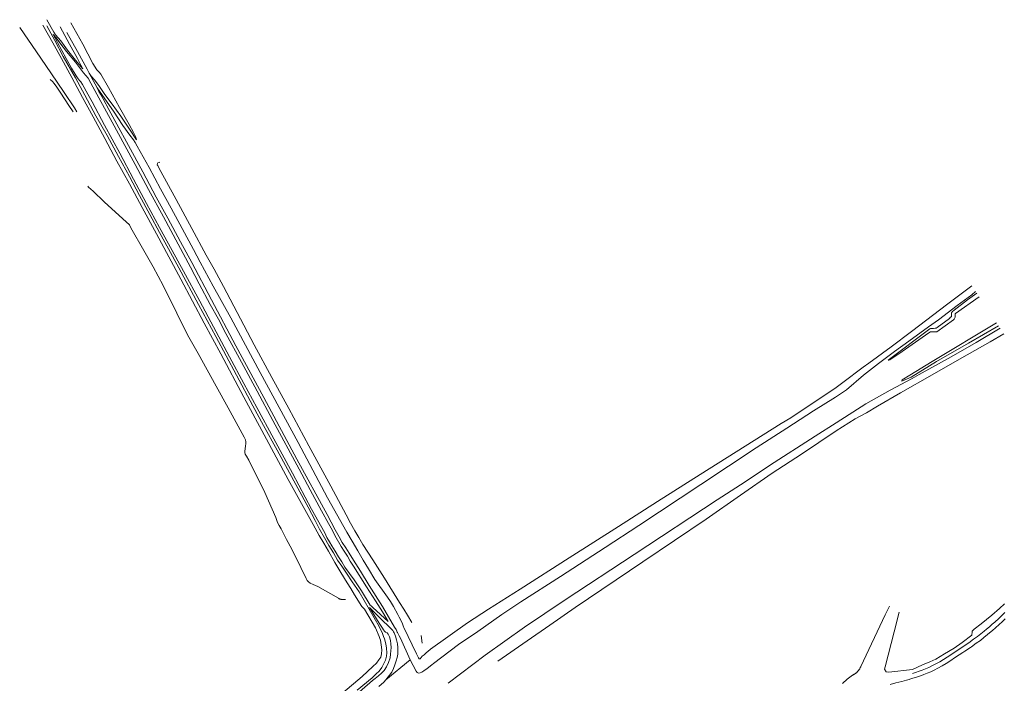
# Model space of a CAD drawing. Header units: metres. Extents: x 66374 to 71914, y 405953 to 412623.
# Tile 39 of 42: x 69909 to 71225, y 411737 to 412623. Entities that reach past the tile are written whole.
import ezdxf

# ---------------------------------------------------------------- set-up
doc = ezdxf.new("R2010")
doc.units = ezdxf.units.M
doc.layers.add('2013-05-24_onderlegger_OVLIJNOBJ', color=252, linetype='Continuous', lineweight=0)

msp = doc.modelspace()

# ---------------------------------------------------------------- linework, layer by layer
at = {"layer": '2013-05-24_onderlegger_OVLIJNOBJ'}
for p, q in [((69954.44, 412606.24), (69945.26, 412623)), ((69908.85, 412612.73), (69931.22, 412580.28)), ((69953.14, 412592.26), (69939.98, 412615.75)), ((69955.62, 412595.36), (69945.12, 412615.03)), ((69963.11, 412613.67), (69975.44, 412590.22)), ((69976.99, 412618.6), (69993.12, 412590.21)), ((69957.42, 412598.72), (69953.74, 412603.12)), ((69953.74, 412603.12), (69970.96, 412571.12)), ((69956.75, 412602.74), (69954.44, 412606.24)), ((69966.96, 412573.91), (69955.62, 412595.36)), ((69963.64, 412594.78), (69956.75, 412602.74)), ((69962.52, 412591.98), (69957.42, 412598.72)), ((69972.93, 412582.45), (69963.64, 412594.78)), ((69971.86, 412606.12), (69986.1, 412580.55)), ((69931.22, 412580.28), (69950.51, 412551.98)), ((69964.81, 412571.29), (69953.14, 412592.26)), ((69971.49, 412580.47), (69962.52, 412591.98)), ((69983.28, 412566.22), (69971.49, 412580.47)), ((69983.6, 412569.06), (69972.93, 412582.45)), ((69975.44, 412590.22), (69985.97, 412571.12)), ((69986.1, 412580.55), (69998.84, 412557.09)), ((69993.12, 412590.21), (70006.61, 412564.45)), ((69978.4, 412545.65), (69964.81, 412571.29)), ((69983.32, 412545.25), (69966.96, 412573.91)), ((69970.96, 412571.12), (69978.09, 412558.3)), ((69993.06, 412557.5), (69983.6, 412569.06)), ((69985.97, 412571.12), (69990.59, 412562.18)), ((69978.09, 412558.3), (69984.14, 412547.93)), ((69993.93, 412552.2), (69983.28, 412566.22)), ((69990.59, 412562.18), (69993.06, 412557.5)), ((69998.84, 412557.09), (70001.53, 412551.53)), ((70006.61, 412564.45), (70011.94, 412555.95)), ((70011.94, 412555.95), (70015.2, 412552.94)), ((69949.63, 412542.99), (69952.68, 412540.5)), ((69950.51, 412551.98), (69968.45, 412525.74)), ((69992.94, 412519.03), (69978.4, 412545.65)), ((69995.86, 412522.06), (69983.32, 412545.25)), ((69984.14, 412547.93), (69986.9, 412543.85)), ((69986.9, 412543.85), (69989.31, 412541.37)), ((69989.31, 412541.37), (69990.74, 412539.95)), ((69997.21, 412548.39), (69993.93, 412552.2)), ((70000.23, 412544.93), (69997.21, 412548.39)), ((70004.1, 412538.13), (70000.23, 412544.93)), ((70001.53, 412551.53), (70012.19, 412531.83)), ((70004.57, 412547.48), (70001.53, 412551.53)), ((70008.7, 412542.49), (70004.57, 412547.48)), ((70014.75, 412535.22), (70008.7, 412542.49)), ((70015.2, 412552.94), (70017.21, 412550.08)), ((70017.21, 412550.08), (70027.48, 412532.67)), ((69952.68, 412540.5), (69954.86, 412537.73)), ((69954.86, 412537.73), (69958.66, 412533.02)), ((69958.66, 412533.02), (69963.9, 412524.81)), ((69990.74, 412539.95), (69992.66, 412536.42)), ((69992.66, 412536.42), (70000, 412523.54)), ((70014.5, 412518.83), (70004.1, 412538.13)), ((70014.71, 412527.18), (70012.19, 412531.83)), ((70022.53, 412517.24), (70012.19, 412531.83)), ((70022.69, 412523.19), (70014.75, 412535.22)), ((70027.48, 412532.67), (70042.35, 412505.52)), ((69963.9, 412524.81), (69974.71, 412508.4)), ((69968.45, 412525.74), (69982.11, 412505.11)), ((70006.88, 412493.08), (69992.94, 412519.03)), ((70010.39, 412494.39), (69995.86, 412522.06)), ((70000, 412523.54), (70005.73, 412513.46)), ((70032.58, 412486.06), (70014.5, 412518.83)), ((70016.63, 412523.59), (70014.71, 412527.18)), ((70020.23, 412517.1), (70016.63, 412523.59)), ((70028.03, 412502.96), (70020.23, 412517.1)), ((70034.38, 412500.66), (70022.53, 412517.24)), ((70032.38, 412510.2), (70022.69, 412523.19)), ((69974.71, 412508.4), (69980.51, 412500)), ((69982.11, 412505.11), (69985.21, 412500)), ((70005.73, 412513.46), (70022.3, 412482.09)), ((70038.5, 412483.55), (70028.03, 412502.96)), ((70043.85, 412493.96), (70032.38, 412510.2)), ((70042.35, 412505.52), (70055.07, 412482.99)), ((70022.78, 412464.25), (70006.88, 412493.08)), ((70025.67, 412468.26), (70010.39, 412494.39)), ((70046.56, 412481.89), (70034.38, 412500.66)), ((70056.62, 412475.55), (70043.85, 412493.96)), ((70022.3, 412482.09), (70042.61, 412444.71)), ((70049.16, 412454.85), (70032.58, 412486.06)), ((70054.12, 412454.91), (70038.5, 412483.55)), ((70056.08, 412468.78), (70046.56, 412481.89)), ((70055.07, 412482.99), (70061.06, 412472.32)), ((70064.92, 412462.55), (70056.62, 412475.55)), ((70038.63, 412434.05), (70022.78, 412464.25)), ((70040.79, 412440.16), (70025.67, 412468.26)), ((70061.14, 412462.41), (70056.08, 412468.78)), ((70061.06, 412472.32), (70063.93, 412465.96)), ((70063.09, 412458.93), (70061.14, 412462.41)), ((70063.93, 412465.96), (70064.92, 412462.55)), ((70063.09, 412429.79), (70049.16, 412454.85)), ((70073.25, 412419.67), (70054.12, 412454.91)), ((70065.85, 412453.89), (70063.09, 412458.93)), ((70081.89, 412425.71), (70065.85, 412453.89)), ((70055.69, 412413.38), (70040.79, 412440.16)), ((70042.61, 412444.71), (70061.04, 412410.18)), ((70055.59, 412403.94), (70038.63, 412434.05)), ((70081.13, 412396.19), (70063.09, 412429.79)), ((70096.94, 412396.9), (70081.89, 412425.71)), ((70092.79, 412429.18), (70092.88, 412430.75)), ((70092.79, 412429.18), (70093.39, 412428.11)), ((70092.88, 412430.75), (70093.66, 412431.84)), ((70093.39, 412428.11), (70094.81, 412425.19)), ((70093.66, 412431.84), (70095.03, 412432.47)), ((70094.81, 412425.19), (70117.79, 412382.85)), ((70095.03, 412432.47), (70096.01, 412432.64)), ((70069.11, 412388.32), (70055.69, 412413.38)), ((70061.04, 412410.18), (70078.38, 412377.68)), ((70091.21, 412386.18), (70073.25, 412419.67)), ((70000, 412400.76), (70000.91, 412399.45)), ((70000.91, 412399.45), (70006.96, 412394.03)), ((70072.51, 412372.03), (70055.59, 412403.94)), ((70100.94, 412359.66), (70081.13, 412396.19)), ((70111.33, 412371.28), (70096.94, 412396.9)), ((70006.96, 412394.03), (70021.89, 412379.95)), ((70082.77, 412362.99), (70069.11, 412388.32)), ((70106.74, 412357.87), (70091.21, 412386.18)), ((70117.79, 412382.85), (70138.86, 412344.2)), ((70021.89, 412379.95), (70042, 412361.63)), ((70091.77, 412337.1), (70072.51, 412372.03)), ((70078.38, 412377.68), (70095.9, 412345.66)), ((70125.87, 412343.95), (70111.33, 412371.28)), ((70042, 412361.63), (70051.09, 412353.24)), ((70095.85, 412338.97), (70082.77, 412362.99)), ((70120.62, 412323.09), (70100.94, 412359.66)), ((70123.92, 412326.37), (70106.74, 412357.87)), ((70051.09, 412353.24), (70055.45, 412348.89)), ((70055.45, 412348.89), (70057.53, 412345.14)), ((70057.53, 412345.14), (70074.82, 412314.82)), ((70095.9, 412345.66), (70112.54, 412314.9)), ((70141.08, 412316.28), (70125.87, 412343.95)), ((70138.86, 412344.2), (70158.11, 412308.69)), ((70107.95, 412306.31), (70091.77, 412337.1)), ((70107.84, 412316.75), (70095.85, 412338.97)), ((70137.23, 412292.45), (70120.62, 412323.09)), ((70138.73, 412298.71), (70123.92, 412326.37)), ((70074.82, 412314.82), (70087.03, 412293.01)), ((70121.4, 412291.62), (70107.84, 412316.75)), ((70124.32, 412276.49), (70107.95, 412306.31)), ((70112.54, 412314.9), (70127.6, 412287.14)), ((70150.23, 412299.08), (70141.08, 412316.28)), ((70158.11, 412308.69), (70168.7, 412289.78)), ((70087.03, 412293.01), (70100.65, 412267.9)), ((70147.92, 412242.69), (70121.4, 412291.62)), ((70148.87, 412270.01), (70137.23, 412292.45)), ((70165.09, 412249.01), (70138.73, 412298.71)), ((70167.61, 412267.02), (70150.23, 412299.08)), ((70127.6, 412287.14), (70149.4, 412246.91)), ((70168.7, 412289.78), (70181.2, 412266.56)), ((70100.65, 412267.9), (70118.75, 412231.08)), ((70155.59, 412217.47), (70124.32, 412276.49)), ((70163.53, 412242.78), (70148.87, 412270.01)), ((70190.9, 412224.69), (70167.61, 412267.02)), ((70181.2, 412266.56), (70222.36, 412188.84)), ((71181.32, 412267.38), (71149.42, 412243.54)), ((71159.42, 412230.7), (71190.98, 412253.03)), ((71161.54, 412241.13), (71181.09, 412255.56)), ((71187.9, 412257.61), (71175.59, 412248.65)), ((71181.09, 412255.56), (71186.37, 412259.88)), ((70170.76, 412199.83), (70147.92, 412242.69)), ((70149.4, 412246.91), (70168, 412212.73)), ((70174.48, 412222.98), (70163.53, 412242.78)), ((70197.88, 412187.44), (70165.09, 412249.01)), ((71149.42, 412243.54), (71100.68, 412206.69)), ((71136.57, 412222.22), (71161.54, 412241.13)), ((71175.59, 412248.65), (71157.69, 412235.11)), ((70118.75, 412231.08), (70133.01, 412202.26)), ((71152.49, 412225.07), (71151.28, 412224.06)), ((71153.92, 412226.66), (71152.49, 412225.07)), ((71154.11, 412228.16), (71153.92, 412226.66)), ((71154.14, 412231.57), (71153.99, 412230.71)), ((71153.99, 412230.71), (71154.06, 412228.64)), ((71154.06, 412228.64), (71154.11, 412228.16)), ((71155.46, 412233.35), (71154.14, 412231.57)), ((71157.69, 412235.11), (71155.46, 412233.35)), ((71158.17, 412223.97), (71159.17, 412225.9)), ((71158.86, 412228.58), (71158.89, 412229.99)), ((71159.09, 412227.33), (71158.86, 412228.58)), ((71158.89, 412229.99), (71159.42, 412230.7)), ((71159.17, 412225.9), (71159.09, 412227.33)), ((70177.82, 412176.56), (70155.59, 412217.47)), ((70168, 412212.73), (70189.28, 412172.75)), ((70184.51, 412203.83), (70174.48, 412222.98)), ((70230, 412151.71), (70190.9, 412224.69)), ((71096.9, 412193.85), (71123.31, 412212.58)), ((71123.31, 412212.58), (71136.57, 412222.22)), ((71128.27, 412166.54), (71214.42, 412218.19)), ((71135.13, 412211.89), (71133.4, 412211.14)), ((71134.62, 412206.33), (71156.89, 412222.06)), ((71151.28, 412224.06), (71135.13, 412211.89)), ((71156.89, 412222.06), (71157.86, 412223.13)), ((71157.86, 412223.13), (71158.17, 412223.97)), ((71217.04, 412214.3), (71176.66, 412191.07)), ((70133.01, 412202.26), (70147.24, 412177.13)), ((70198.49, 412148.34), (70170.76, 412199.83)), ((70205.26, 412165.67), (70184.51, 412203.83)), ((71125.11, 412210.01), (71069.63, 412168.46)), ((71100.68, 412206.69), (71073.43, 412186.24)), ((71088.36, 412179.8), (71123.6, 412204.89)), ((71123.6, 412204.89), (71126.13, 412206.26)), ((71125.97, 412210.52), (71125.11, 412210.01)), ((71128.71, 412210.75), (71125.97, 412210.52)), ((71126.13, 412206.26), (71128.45, 412206.22)), ((71128.45, 412206.22), (71130.32, 412205.91)), ((71130.17, 412210.7), (71128.71, 412210.75)), ((71132.43, 412210.97), (71130.17, 412210.7)), ((71130.32, 412205.91), (71132.53, 412206.02)), ((71133.4, 412211.14), (71132.43, 412210.97)), ((71132.53, 412206.02), (71134.62, 412206.33)), ((71187.14, 412191.94), (71219.36, 412210.84)), ((71205.67, 412192.7), (71224.24, 412203.59)), ((70235.17, 412118.31), (70197.88, 412187.44)), ((70222.36, 412188.84), (70245.86, 412144.92)), ((71073.43, 412186.24), (71043.55, 412164.42)), ((71077.86, 412179.88), (71096.9, 412193.85)), ((71176.66, 412191.07), (71134.16, 412166.54)), ((71153.63, 412172.84), (71187.14, 412191.94)), ((71164.91, 412169.56), (71205.67, 412192.7)), ((70147.24, 412177.13), (70171.45, 412133.62)), ((70208.32, 412118.81), (70177.82, 412176.56)), ((70189.28, 412172.75), (70208.41, 412137.19)), ((71056.59, 412163.86), (71077.86, 412179.88)), ((71071.81, 412168.68), (71088.36, 412179.8)), ((71110.78, 412149.04), (71153.63, 412172.84)), ((70226.27, 412126.84), (70205.26, 412165.67)), ((71043.55, 412164.42), (71036.26, 412158.91)), ((71036.59, 412148.16), (71056.59, 412163.86)), ((71069.63, 412168.46), (71070.27, 412168.49)), ((71070.27, 412168.49), (71071.81, 412168.68)), ((71098.64, 412148.23), (71128.27, 412166.54)), ((71134.16, 412166.54), (71100.2, 412145.79)), ((71128.37, 412148.62), (71164.91, 412169.56)), ((70220.46, 412107.47), (70198.49, 412148.34)), ((70280.8, 412058.2), (70230, 412151.71)), ((71036.26, 412158.91), (71009, 412138.45)), ((71013.89, 412128.72), (71036.59, 412148.16)), ((71085.91, 412124.46), (71128.37, 412148.62)), ((71088.16, 412142.2), (71098.64, 412148.23)), ((71101.5, 412143.81), (71110.78, 412149.04)), ((70171.45, 412133.62), (70187.65, 412104.46)), ((70208.41, 412137.19), (70225.76, 412105.12)), ((70245.86, 412144.92), (70268.37, 412103.72)), ((71009, 412138.45), (71000, 412131.87)), ((71072.19, 412128.25), (71101.5, 412143.81)), ((71100.2, 412145.79), (71087.7, 412140.21)), ((71087.7, 412140.96), (71088.16, 412142.2)), ((71087.7, 412140.21), (71087.7, 412140.96)), ((70247.02, 412087.63), (70226.27, 412126.84)), ((70939.21, 412091.32), (71000, 412131.87)), ((70999.27, 412118.9), (71013.89, 412128.72)), ((71039.84, 412110.08), (71072.19, 412128.25)), ((71055.1, 412107.02), (71085.91, 412124.46)), ((70235.67, 412068.76), (70208.32, 412118.81)), ((70234.78, 412081.16), (70220.46, 412107.47)), ((70279.3, 412036.26), (70235.17, 412118.31)), ((70969.62, 412100.56), (70999.27, 412118.9)), ((71000, 412084.54), (71039.84, 412110.08)), ((71040.44, 412098.01), (71055.1, 412107.02)), ((70187.65, 412104.46), (70208.97, 412065.53)), ((70225.76, 412105.12), (70248.58, 412063.4)), ((70268.37, 412103.72), (70295.41, 412053.84)), ((70933.96, 412077.24), (70969.62, 412100.56)), ((71025.38, 412089.82), (71040.44, 412098.01)), ((70252.89, 412048.2), (70234.78, 412081.16)), ((70282.47, 412022.59), (70247.02, 412087.63)), ((70818.27, 412015.72), (70926.39, 412083.53)), ((70926.39, 412083.53), (70939.21, 412091.32)), ((71000, 412084.54), (70971.76, 412066.64)), ((71000, 412073.74), (71025.38, 412089.82)), ((70267.84, 412008.95), (70235.67, 412068.76)), ((70893.09, 412051.01), (70933.96, 412077.24)), ((71000, 412073.74), (70953.44, 412042.91)), ((70208.97, 412065.53), (70210.47, 412061.92)), ((70210.47, 412061.92), (70211.11, 412059.27)), ((70210.92, 412056.56), (70210.6, 412053.73)), ((70211.11, 412059.27), (70210.92, 412056.56)), ((70248.58, 412063.4), (70273.21, 412017.5)), ((70320.31, 411984.48), (70280.8, 412058.2)), ((70295.41, 412053.84), (70324.53, 412000)), ((70971.76, 412066.64), (70910.85, 412027.74)), ((70209.83, 412046.92), (70209.81, 412044.88)), ((70209.81, 412044.88), (70210.3, 412042.77)), ((70209.99, 412050.01), (70209.83, 412046.92)), ((70210.6, 412053.73), (70209.99, 412050.01)), ((70210.3, 412042.77), (70211.8, 412039.96)), ((70294.27, 411971.85), (70252.89, 412048.2)), ((70819.04, 412002.4), (70893.09, 412051.01)), ((70953.44, 412042.91), (70914.65, 412017.4)), ((70211.8, 412039.96), (70215.03, 412034.92)), ((70215.03, 412034.92), (70236.4, 411991.66)), ((70319.79, 411962.19), (70279.3, 412036.26)), ((70910.85, 412027.74), (70878.3, 412005.95)), ((70273.21, 412017.5), (70298.87, 411969.35)), ((70297.19, 411995.3), (70282.47, 412022.59)), ((70761.4, 411979.73), (70818.27, 412015.72)), ((70914.65, 412017.4), (70872, 411988.09)), ((70301.24, 411948.65), (70267.84, 412008.95)), ((70736.43, 411947.34), (70819.04, 412002.4)), ((70878.3, 412005.95), (70841, 411981.66)), ((70236.4, 411991.66), (70251, 411957.99)), ((70312.2, 411967.24), (70297.19, 411995.3)), ((70324.53, 412000), (70345.14, 411961.77)), ((70872, 411988.09), (70826.26, 411956.06)), ((70345.83, 411938.63), (70320.31, 411984.48)), ((70708.94, 411946.28), (70761.4, 411979.73)), ((70841, 411981.66), (70730.17, 411908.92)), ((70303.71, 411954.2), (70294.27, 411971.85)), ((70298.87, 411969.35), (70316.57, 411937.56)), ((70321.45, 411950.26), (70312.2, 411967.24)), ((70330.6, 411941.72), (70319.79, 411962.19)), ((70345.14, 411961.77), (70351.05, 411950.49)), ((70251, 411957.99), (70253.48, 411951.34)), ((70253.48, 411951.34), (70255.57, 411947.24)), ((70308.99, 411934.07), (70301.24, 411948.65)), ((70309.71, 411942.76), (70303.71, 411954.2)), ((70326.74, 411940.87), (70321.45, 411950.26)), ((70351.05, 411950.49), (70356.87, 411940.4)), ((70826.26, 411956.06), (70741.82, 411898.99)), ((70255.57, 411947.24), (70258.23, 411942.85)), ((70258.23, 411942.85), (70260.85, 411937.47)), ((70260.85, 411937.47), (70265.51, 411928.63)), ((70316.03, 411931.1), (70309.71, 411942.76)), ((70316.57, 411937.56), (70319.53, 411931.45)), ((70329.98, 411934.02), (70326.74, 411940.87)), ((70335.85, 411932.14), (70330.6, 411941.72)), ((70353, 411926.42), (70345.83, 411938.63)), ((70356.87, 411940.4), (70362.16, 411931.48)), ((70643.04, 411904.44), (70708.94, 411946.28)), ((70691.14, 411917.89), (70736.43, 411947.34)), ((70265.51, 411928.63), (70272.51, 411916.01)), ((70315.09, 411923.75), (70308.99, 411934.07)), ((70321.32, 411913.05), (70315.09, 411923.75)), ((70322, 411920.53), (70316.03, 411931.1)), ((70319.53, 411931.45), (70322.66, 411925.49)), ((70322.66, 411925.49), (70326.01, 411920.17)), ((70338.46, 411919.37), (70329.98, 411934.02)), ((70339.98, 411924.64), (70335.85, 411932.14)), ((70344.65, 411917.49), (70339.98, 411924.64)), ((70360.73, 411913.4), (70353, 411926.42)), ((70362.16, 411931.48), (70367.35, 411922.29)), ((70367.35, 411922.29), (70374, 411911.96)), ((70272.51, 411916.01), (70284.74, 411891.19)), ((70329.86, 411898.18), (70321.32, 411913.05)), ((70328.02, 411910.81), (70322, 411920.53)), ((70326.01, 411920.17), (70330.37, 411913.15)), ((70333.78, 411901.07), (70328.02, 411910.81)), ((70330.37, 411913.15), (70335.03, 411905.42)), ((70342.44, 411913.21), (70338.46, 411919.37)), ((70346.71, 411906.45), (70342.44, 411913.21)), ((70349.23, 411910.34), (70344.65, 411917.49)), ((70355.06, 411900.97), (70349.23, 411910.34)), ((70367.84, 411901.22), (70360.73, 411913.4)), ((70374, 411911.96), (70380.9, 411901.38)), ((70631.39, 411879.14), (70691.14, 411917.89)), ((70337.94, 411884.62), (70329.86, 411898.18)), ((70339.21, 411893.11), (70333.78, 411901.07)), ((70335.03, 411905.42), (70339.37, 411899.13)), ((70339.37, 411899.13), (70343.53, 411892.02)), ((70350.62, 411900.03), (70346.71, 411906.45)), ((70355.11, 411893.2), (70350.62, 411900.03)), ((70364.5, 411886.32), (70355.06, 411900.97)), ((70375.11, 411889.55), (70367.84, 411901.22)), ((70380.9, 411901.38), (70396.23, 411877.29)), ((70577.48, 411862.22), (70643.04, 411904.44)), ((70730.17, 411908.92), (70638.04, 411848.1)), ((70741.82, 411898.99), (70651.35, 411838.07)), ((70284.74, 411891.19), (70291.57, 411876.56)), ((70346.65, 411870.7), (70337.94, 411884.62)), ((70345.58, 411883.93), (70339.21, 411893.11)), ((70343.53, 411892.02), (70349.65, 411883.45)), ((70353.23, 411872.13), (70345.58, 411883.93)), ((70349.65, 411883.45), (70355.68, 411874.94)), ((70372.53, 411865.66), (70355.11, 411893.2)), ((70375.96, 411867.37), (70364.5, 411886.32)), ((70383.56, 411875.19), (70375.11, 411889.55)), ((70291.57, 411876.56), (70292.98, 411874.19)), ((70292.98, 411874.19), (70294.99, 411872.06)), ((70294.99, 411872.06), (70297.02, 411870.55)), ((70297.02, 411870.55), (70300.92, 411868.82)), ((70351.2, 411863.39), (70346.65, 411870.7)), ((70362.43, 411858.69), (70353.23, 411872.13)), ((70355.68, 411874.94), (70365.53, 411860.28)), ((70400.17, 411851.54), (70383.56, 411875.19)), ((70396.23, 411877.29), (70416.54, 411844.81)), ((70578.46, 411845.41), (70631.39, 411879.14)), ((70300.92, 411868.82), (70307.2, 411866.2)), ((70307.2, 411866.2), (70334.69, 411850.18)), ((70356.46, 411854.64), (70351.2, 411863.39)), ((70389.14, 411812.74), (70362.43, 411858.69)), ((70365.53, 411860.28), (70377.44, 411841.09)), ((70384.36, 411846.97), (70372.53, 411865.66)), ((70393.86, 411839.48), (70375.96, 411867.37)), ((70535.55, 411835.9), (70577.48, 411862.22)), ((70334.69, 411850.18), (70335.08, 411849.97)), ((70335.08, 411849.97), (70335.48, 411849.77)), ((70335.48, 411849.77), (70335.88, 411849.58)), ((70335.88, 411849.58), (70336.29, 411849.41)), ((70336.29, 411849.41), (70336.71, 411849.25)), ((70336.71, 411849.25), (70337.13, 411849.1)), ((70337.13, 411849.1), (70337.55, 411848.97)), ((70337.55, 411848.97), (70337.98, 411848.85)), ((70337.98, 411848.85), (70338.42, 411848.75)), ((70338.42, 411848.75), (70338.85, 411848.66)), ((70338.85, 411848.66), (70339.29, 411848.59)), ((70339.29, 411848.59), (70339.74, 411848.53)), ((70339.74, 411848.53), (70340.18, 411848.49)), ((70340.18, 411848.49), (70340.62, 411848.46)), ((70340.62, 411848.46), (70341.07, 411848.45)), ((70341.07, 411848.45), (70341.51, 411848.45)), ((70341.51, 411848.45), (70341.96, 411848.47)), ((70341.96, 411848.47), (70342.4, 411848.5)), ((70342.4, 411848.5), (70342.85, 411848.55)), ((70342.85, 411848.55), (70343.29, 411848.61)), ((70343.29, 411848.61), (70343.73, 411848.69)), ((70343.73, 411848.69), (70344.16, 411848.78)), ((70366.02, 411839.13), (70356.46, 411854.64)), ((70393.5, 411832.27), (70384.36, 411846.97)), ((70404.35, 411845.83), (70400.17, 411851.54)), ((70408.52, 411839.41), (70404.35, 411845.83)), ((70416.54, 411844.81), (70422.05, 411835.89)), ((70553.35, 411828.57), (70578.46, 411845.41)), ((70638.04, 411848.1), (70583.63, 411811.46)), ((70366.9, 411838.45), (70366.02, 411839.13)), ((70368.38, 411837.25), (70366.9, 411838.45)), ((70369.69, 411835.52), (70368.38, 411837.25)), ((70384.21, 411810.74), (70369.69, 411835.52)), ((70389.23, 411817.03), (70376.44, 411837.86)), ((70376.44, 411837.86), (70390.82, 411823.4)), ((70377.44, 411841.09), (70378.34, 411840.03)), ((70378.34, 411840.03), (70380.57, 411837.77)), ((70380.57, 411837.77), (70401.19, 411819.05)), ((70401.19, 411819.05), (70393.5, 411832.27)), ((70409.93, 411811.7), (70393.86, 411839.48)), ((70414.34, 411828.4), (70408.52, 411839.41)), ((70422.05, 411835.89), (70427.02, 411827.51)), ((70507.28, 411817.48), (70535.55, 411835.9)), ((70651.35, 411838.07), (70617.52, 411814.36)), ((71065.56, 411828.32), (71071.44, 411839.8)), ((71077.6, 411805.61), (71084.33, 411831.86)), ((71208.2, 411827.52), (71218.12, 411836.46)), ((71218.12, 411836.46), (71225.13, 411842.85)), ((71221.25, 411827.23), (71225.45, 411831.15)), ((70393.49, 411810.39), (70389.23, 411817.03)), ((70390.82, 411823.4), (70404.21, 411810.42)), ((70416.07, 411825.22), (70414.34, 411828.4)), ((70418.57, 411820.13), (70416.07, 411825.22)), ((70420.27, 411816.22), (70418.57, 411820.13)), ((70427.02, 411827.51), (70432.86, 411817.87)), ((70432.86, 411817.87), (70432.88, 411817.82)), ((70457.93, 411782.2), (70507.28, 411817.48)), ((70521.14, 411805.92), (70553.35, 411828.57)), ((71032.97, 411759.25), (71065.56, 411828.32)), ((71193.58, 411816.19), (71208.2, 411827.52)), ((71208.68, 411815.77), (71211.89, 411818.47)), ((71211.89, 411818.47), (71217.15, 411823.28)), ((71217.15, 411823.28), (71221.25, 411827.23)), ((71217.82, 411815.08), (71221.69, 411818.77)), ((71221.69, 411818.77), (71225.66, 411822.59)), ((70384.21, 411810.74), (70384.24, 411810.74)), ((70389.35, 411799.22), (70384.21, 411810.74)), ((70393.55, 411803.29), (70389.14, 411812.74)), ((70395.08, 411808.07), (70393.49, 411810.39)), ((70396.36, 411806.4), (70395.08, 411808.07)), ((70397.93, 411805.17), (70396.36, 411806.4)), ((70399.92, 411803.9), (70397.93, 411805.17)), ((70401.33, 411802.11), (70399.92, 411803.9)), ((70404.21, 411810.42), (70405.72, 411808.93)), ((70405.72, 411808.93), (70407.41, 411807.09)), ((70407.41, 411807.09), (70408.36, 411805.57)), ((70408.36, 411805.57), (70409.37, 411803.98)), ((70409.37, 411803.98), (70411.08, 411799.69)), ((70411.82, 411808.62), (70409.93, 411811.7)), ((70412.33, 411807.54), (70411.82, 411808.62)), ((70412.33, 411807.54), (70413.45, 411805.13)), ((70413.45, 411805.13), (70413.7, 411804.64)), ((70413.7, 411804.64), (70416.1, 411799.88)), ((70421.82, 411812.32), (70420.27, 411816.22)), ((70421.82, 411812.32), (70422.23, 411811.3)), ((70422.23, 411811.3), (70439.26, 411775.86)), ((70495.05, 411788.62), (70521.14, 411805.92)), ((70583.63, 411811.46), (70530.98, 411774.48)), ((70617.52, 411814.36), (70587.05, 411793.37)), ((71065.61, 411758.86), (71077.6, 411805.61)), ((71181.58, 411804.88), (71181.47, 411801.59)), ((71181.58, 411804.88), (71181.64, 411806.4)), ((71181.64, 411806.4), (71184.47, 411808.78)), ((71184.47, 411808.78), (71193.58, 411816.19)), ((71193.36, 411802.77), (71197.88, 411806.52)), ((71197.88, 411806.52), (71200.67, 411809.05)), ((71200.67, 411809.05), (71204.89, 411812.19)), ((71202.09, 411801.68), (71204.75, 411804.11)), ((71204.75, 411804.11), (71209, 411807.27)), ((71204.89, 411812.19), (71208.68, 411815.77)), ((71209, 411807.27), (71212.93, 411810.99)), ((71212.93, 411810.99), (71217.82, 411815.08)), ((70390.15, 411796.62), (70389.35, 411799.22)), ((70390.93, 411794.1), (70390.15, 411796.62)), ((70392.14, 411787.88), (70390.93, 411794.1)), ((70395.26, 411799.13), (70393.55, 411803.29)), ((70395.26, 411799.13), (70396.59, 411795.93)), ((70396.59, 411795.93), (70398.02, 411789.52)), ((70401.88, 411801.42), (70401.33, 411802.11)), ((70403.02, 411798.67), (70401.88, 411801.42)), ((70404.32, 411794.07), (70403.02, 411798.67)), ((70404.86, 411789.48), (70404.32, 411794.07)), ((70411.08, 411799.69), (70412.57, 411794.96)), ((70412.57, 411794.96), (70413.54, 411789.29)), ((70416.1, 411799.88), (70417.6, 411796.89)), ((70417.6, 411796.89), (70430.62, 411768.09)), ((70445.35, 411800.43), (70446.6, 411790.16)), ((70587.05, 411793.37), (70548.04, 411766.24)), ((71157.58, 411783.81), (71168.51, 411791.26)), ((71165.86, 411783.17), (71177.13, 411790.78)), ((71168.51, 411791.26), (71181.45, 411801.12)), ((71177.13, 411790.78), (71183.53, 411795.51)), ((71181.45, 411801.12), (71181.47, 411801.59)), ((71183.53, 411795.51), (71188.87, 411799.12)), ((71187.24, 411790.28), (71192.7, 411793.99)), ((71188.87, 411799.12), (71193.36, 411802.77)), ((71192.7, 411793.99), (71197.41, 411797.83)), ((71197.41, 411797.83), (71202.09, 411801.68)), ((70392.91, 411781.54), (70392.14, 411787.88)), ((70392.44, 411776.02), (70392.91, 411781.54)), ((70398.02, 411789.52), (70399.14, 411783.8)), ((70399.14, 411783.8), (70399.49, 411777.34)), ((70404.49, 411775.55), (70405, 411779.9)), ((70405.26, 411784.57), (70404.86, 411789.48)), ((70405, 411779.9), (70405.26, 411784.57)), ((70413.54, 411789.29), (70414.01, 411784.38)), ((70414.16, 411779.58), (70414, 411775.41)), ((70414.01, 411784.38), (70414.16, 411779.58)), ((70449.43, 411774.79), (70452.68, 411777.8)), ((70452.68, 411777.8), (70454.33, 411779.33)), ((70454.33, 411779.33), (70457.93, 411782.2)), ((70461.65, 411762.93), (70495.05, 411788.62)), ((71144.91, 411776.04), (71157.58, 411783.81)), ((71155.98, 411776.69), (71165.86, 411783.17)), ((71159.57, 411771.38), (71169.39, 411777.85)), ((71169.39, 411777.85), (71171.85, 411779.5)), ((71171.85, 411779.5), (71179.43, 411784.6)), ((71179.43, 411784.6), (71180.83, 411785.54)), ((71180.83, 411785.54), (71187.24, 411790.28)), ((70385.65, 411763.65), (70388.89, 411767.89)), ((70388.89, 411767.89), (70391.36, 411771.45)), ((70391.36, 411771.45), (70392.44, 411776.02)), ((70397.53, 411767.48), (70395.2, 411762.39)), ((70398.92, 411773.06), (70397.53, 411767.48)), ((70398.04, 411741.16), (70430.62, 411768.09)), ((70399.49, 411777.34), (70398.92, 411773.06)), ((70398.99, 411758.71), (70401.88, 411764.39)), ((70401.88, 411764.39), (70403.75, 411770.57)), ((70403.75, 411770.57), (70404.49, 411775.55)), ((70412.03, 411766.85), (70410.23, 411761.38)), ((70413.21, 411771), (70412.03, 411766.85)), ((70414, 411775.41), (70413.21, 411771)), ((70430.62, 411768.09), (70430.72, 411767.88)), ((70430.72, 411767.88), (70438.67, 411752.84)), ((70439.26, 411775.86), (70441.73, 411770.58)), ((70441.73, 411770.58), (70442.67, 411769.34)), ((70442.67, 411769.34), (70442.73, 411769.26)), ((70442.73, 411769.26), (70442.95, 411769.32)), ((70442.95, 411769.32), (70443.98, 411769.59)), ((70443.98, 411769.59), (70446.69, 411772.83)), ((70446.69, 411772.83), (70449.43, 411774.79)), ((70530.98, 411774.48), (70481.35, 411737.03)), ((71115.58, 411761.25), (71125.17, 411765.44)), ((71125.17, 411765.44), (71133.01, 411768.87)), ((71133.01, 411768.87), (71144.91, 411776.04)), ((71133.03, 411762.54), (71138.61, 411765.58)), ((71138.61, 411765.58), (71143.57, 411768.54)), ((71143.57, 411768.54), (71148.53, 411771.47)), ((71146.84, 411763.04), (71152, 411766.09)), ((71148.53, 411771.47), (71155.98, 411776.69)), ((71152, 411766.09), (71159.57, 411771.38)), ((70366.39, 411745.83), (70380.71, 411759.01)), ((70380.71, 411759.01), (70385.65, 411763.65)), ((70389.4, 411752.84), (70385.4, 411749.4)), ((70392.94, 411757.75), (70389.4, 411752.84)), ((70392.44, 411750.12), (70395.9, 411753.63)), ((70395.2, 411762.39), (70392.94, 411757.75)), ((70395.9, 411753.63), (70398.99, 411758.71)), ((70406.11, 411751.7), (70403, 411747.42)), ((70408.41, 411756.66), (70406.11, 411751.7)), ((70410.23, 411761.38), (70408.41, 411756.66)), ((70438.67, 411752.84), (70439.98, 411751.04)), ((70443.98, 411750.47), (70446.29, 411751.55)), ((70446.29, 411751.55), (70449.08, 411753.52)), ((70449.08, 411753.52), (70453.45, 411756.63)), ((70453.45, 411756.63), (70459.83, 411761.53)), ((70459.83, 411761.53), (70461.65, 411762.93)), ((71026.97, 411750.83), (71027.41, 411751.21)), ((71027.41, 411751.21), (71027.83, 411751.61)), ((71027.83, 411751.61), (71028.24, 411752.02)), ((71028.24, 411752.02), (71028.65, 411752.43)), ((71028.65, 411752.43), (71029.04, 411752.86)), ((71029.04, 411752.86), (71029.42, 411753.3)), ((71029.42, 411753.3), (71029.78, 411753.75)), ((71029.78, 411753.75), (71030.14, 411754.21)), ((71030.14, 411754.21), (71030.48, 411754.67)), ((71030.48, 411754.67), (71030.81, 411755.15)), ((71030.81, 411755.15), (71031.13, 411755.64)), ((71031.13, 411755.64), (71031.43, 411756.13)), ((71031.43, 411756.13), (71031.72, 411756.63)), ((71031.72, 411756.63), (71032, 411757.14)), ((71032, 411757.14), (71032.26, 411757.66)), ((71032.26, 411757.66), (71032.51, 411758.18)), ((71032.51, 411758.18), (71032.75, 411758.71)), ((71032.75, 411758.71), (71032.97, 411759.25)), ((71064.76, 411755.51), (71065.61, 411758.86)), ((71064.76, 411755.51), (71066.88, 411752.16)), ((71066.88, 411752.16), (71070.19, 411751.48)), ((71070.19, 411751.48), (71102.08, 411755.3)), ((71101.81, 411750), (71115.05, 411754.23)), ((71102.08, 411755.3), (71115.58, 411761.25)), ((71115.05, 411754.23), (71119.16, 411756.1)), ((71119.16, 411756.1), (71123.87, 411758)), ((71121.67, 411750.22), (71126.37, 411752.11)), ((71123.87, 411758), (71127.97, 411759.85)), ((71126.37, 411752.11), (71130.79, 411754.1)), ((71127.97, 411759.85), (71133.03, 411762.54)), ((71130.79, 411754.1), (71136.05, 411756.91)), ((71136.05, 411756.91), (71141.79, 411760.01)), ((71141.79, 411760.01), (71146.84, 411763.04)), ((70295.64, 411667.9), (70380.47, 411740.34)), ((70340.88, 411724.07), (70366.39, 411745.83)), ((70379.92, 411744.2), (70359.95, 411727.64)), ((70385.4, 411749.4), (70379.92, 411744.2)), ((70380.47, 411740.34), (70384.1, 411743.25)), ((70384.1, 411743.25), (70388.35, 411746.78)), ((70388.35, 411746.78), (70392.44, 411750.12)), ((70395.55, 411738.43), (70388.97, 411732.49)), ((70398.04, 411741.16), (70395.55, 411738.43)), ((70399.68, 411742.95), (70398.04, 411741.16)), ((70403, 411747.42), (70399.68, 411742.95)), ((70439.98, 411751.04), (70441.91, 411750.35)), ((70441.91, 411750.35), (70443.98, 411750.47)), ((71008.55, 411736.37), (71014.87, 411742.09)), ((71014.87, 411742.09), (71021.84, 411747.54)), ((71021.84, 411747.54), (71022.33, 411747.77)), ((71022.33, 411747.77), (71022.82, 411748.02)), ((71022.82, 411748.02), (71023.29, 411748.27)), ((71023.29, 411748.27), (71023.77, 411748.54)), ((71023.77, 411748.54), (71024.23, 411748.82)), ((71024.23, 411748.82), (71024.69, 411749.11)), ((71024.69, 411749.11), (71025.14, 411749.41)), ((71025.14, 411749.41), (71025.61, 411749.75)), ((71025.61, 411749.75), (71026.08, 411750.09)), ((71026.08, 411750.09), (71026.53, 411750.46)), ((71026.53, 411750.46), (71026.97, 411750.83)), ((71079.77, 411737.3), (71087.73, 411739.25)), ((71087.73, 411739.25), (71094.17, 411740.93)), ((71094.17, 411740.93), (71097.54, 411741.85)), ((71097.54, 411741.85), (71100.66, 411742.9)), ((71100.66, 411742.9), (71104.01, 411743.99)), ((71104.01, 411743.99), (71108.62, 411745.26)), ((71108.62, 411745.26), (71113.87, 411747.14)), ((71113.87, 411747.14), (71117.36, 411748.26)), ((71117.36, 411748.26), (71121.67, 411750.22)), ((71072.22, 411735.2), (71079.77, 411737.3))]:
    msp.add_line(p, q, dxfattribs=at)

doc.saveas('drawing.dxf')
